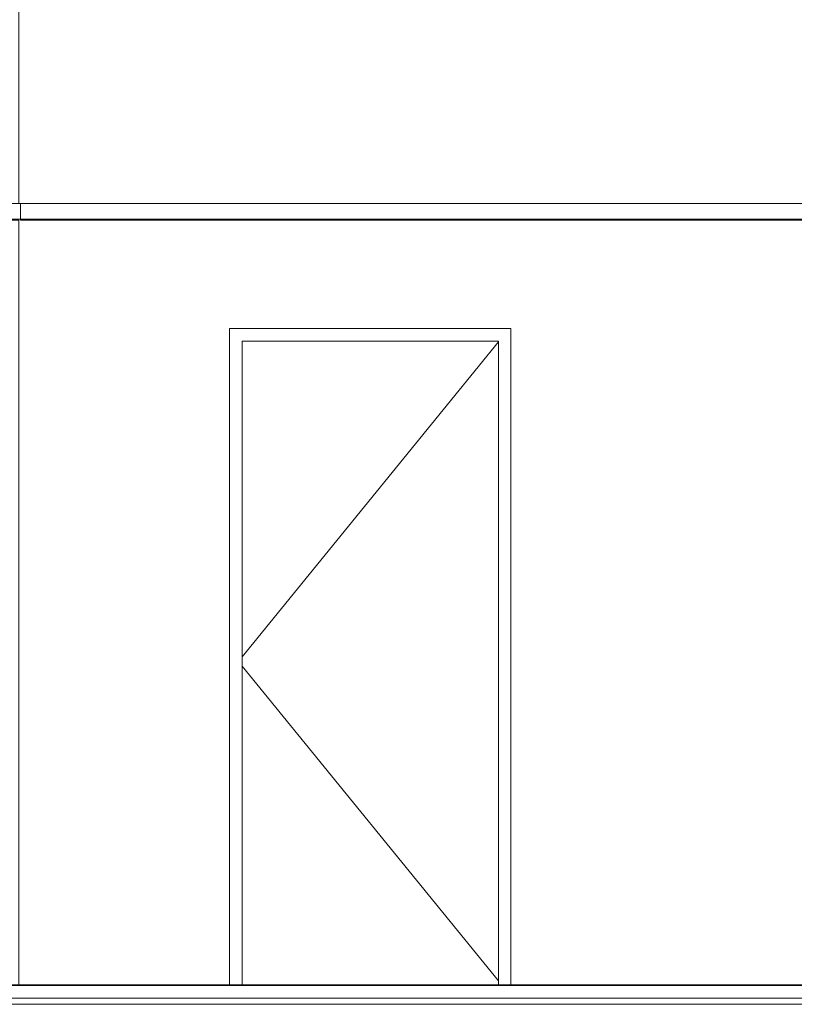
# Model space of a CAD drawing. Header units: millimetres. Extents: x -30280 to 100171, y -17460 to 4378.
# Tile 103 of 256: x 42332 to 44810, y -9870 to -6722. Entities that reach past the tile are written whole.
import ezdxf

# ---------------------------------------------------------------- set-up
doc = ezdxf.new("R2010")
doc.units = ezdxf.units.MM
doc.header["$MEASUREMENT"] = 0
doc.linetypes.add('Wipeout_Contour', pattern=[1000, 0, -1000])
for name, color, linetype in [('07_CR_Cel Ras pladur', 7, 'Continuous'), ('10_ESTR_Fotjats', 7, 'Continuous'), ('Nuevo_07_CR_Cel Ras_lames', 7, 'Continuous'), ('Nuevo_08_E_Envans secs', 7, 'Continuous'), ('Nuevo_14_PAV_Soft Light Grey 0554', 7, 'Continuous'), ('Nuevo_Puertas Archicad', 7, 'Continuous')]:
    doc.layers.add(name, color=color, linetype=linetype)
for name, color, linetype, lineweight in [('07_CR_Cel Ras pladur_Pluma_Nº__1', 7, 'Continuous', 5), ('10_ESTR_Fotjats_Pluma_Nº__1', 7, 'Continuous', 5), ('Nuevo_07_CR_Cel Ras_lames_Pluma_Nº__1', 7, 'Continuous', 5), ('Nuevo_08_E_Envans secs_Pluma_Nº__47', 7, 'Continuous', 20), ('Nuevo_14_PAV_Soft Light Grey 0554_Pluma_Nº__29', 7, 'Continuous', 20), ('Nuevo_Puertas Archicad_Pluma_Nº__1', 7, 'Continuous', 5)]:
    doc.layers.add(name, color=color, linetype=linetype, lineweight=lineweight)
doc.layers.add('Nuevo_Puertas Archicad_Pluma_Nº__3', color=7, linetype='Continuous', lineweight=5, true_color=0xa4a4a4)

# ---------------------------------------------------------------- blocks, each defined once
blk = doc.blocks.new('Elem Sección_104_2', base_point=(41970.3, -13460))
at = {"color": 254, "linetype": 'Wipeout_Contour', "lineweight": 0, "ltscale": 171577.125788}
blk.add_wipeout([(42335.2, -6510), (42329.2, -6510), (42329.2, -7310), (42335.2, -7310)], dxfattribs=at).dxf.layer = 'Nuevo_08_E_Envans secs'
at = {"color": 254, "linetype": 'Wipeout_Contour', "lineweight": 0, "ltscale": 172842.672664}
blk.add_wipeout([(42335.2, -7363), (42329.2, -7363), (42329.2, -9808), (42335.2, -9808)], dxfattribs=at).dxf.layer = 'Nuevo_08_E_Envans secs'
at = {"layer": 'Nuevo_08_E_Envans secs_Pluma_Nº__47', "color": 7, "linetype": 'Continuous', "lineweight": 20}
for p, q in [((42329.2, -7310), (42329.2, -6510)), ((42329.2, -9808), (42329.2, -7363))]:
    blk.add_line(p, q, dxfattribs=at)
blk = doc.blocks.new('Elem Sección_105_2', base_point=(41970.3, -13460))
at = {"color": 254, "linetype": 'Wipeout_Contour', "lineweight": 0, "ltscale": 182891.151266}
blk.add_wipeout([(42335.2, -6510), (42335.2, -7310), (48052.4, -7310), (48052.4, -6510)], dxfattribs=at).dxf.layer = 'Nuevo_08_E_Envans secs'
at = {"color": 254, "linetype": 'Wipeout_Contour', "lineweight": 0, "ltscale": 736222.598238}
blk.add_wipeout([(42335.2, -9808), (43003.3, -9808), (43003.3, -7710), (43903.3, -7710), (43903.3, -9808), (44909.8, -9808), (44909.8, -7710), (45809.8, -7710), (45809.8, -9808), (46209.8, -9808), (46209.8, -7710), (47109.8, -7710), (47109.8, -9808), (48052.4, -9808), (48052.4, -7363), (42335.2, -7363)], dxfattribs=at).dxf.layer = 'Nuevo_08_E_Envans secs'
blk = doc.blocks.new('Elem Sección_106_2', base_point=(41970.3, -13460))
at = {"color": 254, "linetype": 'Wipeout_Contour', "lineweight": 0, "ltscale": 175685.629071}
blk.add_wipeout([(43003.3, -9808), (43043.3, -9808), (43043.3, -7750), (43003.3, -7750)], dxfattribs=at).dxf.layer = 'Nuevo_Puertas Archicad'
at = {"color": 254, "linetype": 'Wipeout_Contour', "lineweight": 0, "ltscale": 179056.694146}
blk.add_wipeout([(43863.3, -9808), (43903.3, -9808), (43903.3, -7750), (43863.3, -7750)], dxfattribs=at).dxf.layer = 'Nuevo_Puertas Archicad'
at = {"color": 254, "linetype": 'Wipeout_Contour', "lineweight": 0, "ltscale": 264820.469118}
blk.add_wipeout([(43003.3, -7750), (43043.3, -7750), (43863.3, -7750), (43903.3, -7750), (43903.3, -7710), (43003.3, -7710)], dxfattribs=at).dxf.layer = 'Nuevo_Puertas Archicad'
at = {"layer": 'Nuevo_Puertas Archicad_Pluma_Nº__1', "color": 7, "linetype": 'Continuous', "lineweight": 5}
for p, q in [((43003.3, -7710), (43003.3, -7750)), ((43903.3, -7710), (43003.3, -7710)), ((43903.3, -7750), (43903.3, -7710)), ((43003.3, -7750), (43003.3, -9808)), ((43903.3, -9808), (43903.3, -7750))]:
    blk.add_line(p, q, dxfattribs=at)
at = {"color": 254, "linetype": 'Wipeout_Contour', "lineweight": 0, "ltscale": 177371.134268}
blk.add_wipeout([(43043.3, -9808), (43863.3, -9808), (43863.3, -7750), (43043.3, -7750)], dxfattribs=at).dxf.layer = 'Nuevo_Puertas Archicad'
at = {"layer": 'Nuevo_Puertas Archicad_Pluma_Nº__1', "color": 7, "linetype": 'Continuous', "lineweight": 5}
for p, q in [((43043.3, -9808), (43043.3, -7750)), ((43043.3, -7750), (43863.3, -7750)), ((43863.3, -7750), (43863.3, -9808))]:
    blk.add_line(p, q, dxfattribs=at)
at = {"layer": 'Nuevo_Puertas Archicad_Pluma_Nº__3', "color": 253, "linetype": 'Continuous', "lineweight": 5, "true_color": 0xa4a4a4}
for p, q in [((43863.3, -7752.7), (43043.3, -8759.2)), ((43863.3, -9795.2), (43043.3, -8788.7))]:
    blk.add_line(p, q, dxfattribs=at)
blk = doc.blocks.new('Elem Sección_122_2', base_point=(41970.3, -13460))
at = {"layer": '07_CR_Cel Ras pladur_Pluma_Nº__1', "color": 7, "linetype": 'Continuous', "lineweight": 5}
blk.add_line((48752.4, -7363), (42334.2, -7363), dxfattribs=at)
at = {"layer": '07_CR_Cel Ras pladur_Pluma_Nº__1', "color": 7, "linetype": 'Continuous', "lineweight": 5, "flags": 128}
blk.add_lwpolyline([(47689.2, -7310), (47389.2, -7310), (47089.2, -7310), (46789.2, -7310), (46489.2, -7310), (46189.2, -7310), (45889.2, -7310), (45589.2, -7310), (45289.2, -7310), (44989.2, -7310), (44689.2, -7310), (44389.2, -7310), (44089.2, -7310), (43789.2, -7310), (43489.2, -7310), (43189.2, -7310), (42889.2, -7310), (42589.2, -7310), (42334.2, -7310)], dxfattribs=at)
blk = doc.blocks.new('Elem Sección_123_2', base_point=(41970.3, -13460))
at = {"layer": '07_CR_Cel Ras pladur_Pluma_Nº__1', "color": 7, "linetype": 'Continuous', "lineweight": 5}
for p, q in [((40354.2, -7310), (40354.2, -7363)), ((40789.2, -7310), (40354.2, -7310)), ((42334.2, -7310), (42334.2, -7363)), ((42329.2, -7363), (40354.2, -7363))]:
    blk.add_line(p, q, dxfattribs=at)
at = {"layer": '07_CR_Cel Ras pladur_Pluma_Nº__1', "color": 7, "linetype": 'Continuous', "lineweight": 5, "flags": 128}
blk.add_lwpolyline([(42329.2, -7310), (42289.2, -7310), (41989.2, -7310), (41689.2, -7310), (41389.2, -7310), (41089.2, -7310), (40789.2, -7310)], dxfattribs=at)
blk = doc.blocks.new('Elem Sección_133_2', base_point=(41970.3, -13460))
at = {"layer": 'Nuevo_07_CR_Cel Ras_lames_Pluma_Nº__1', "color": 7, "linetype": 'Continuous', "lineweight": 5}
blk.add_line((44989.2, -7360), (44689.2, -7360), dxfattribs=at)
blk = doc.blocks.new('Elem Sección_134_2', base_point=(41970.3, -13460))
at = {"layer": 'Nuevo_07_CR_Cel Ras_lames_Pluma_Nº__1', "color": 7, "linetype": 'Continuous', "lineweight": 5}
blk.add_line((44689.2, -7360), (44389.2, -7360), dxfattribs=at)
blk = doc.blocks.new('Elem Sección_135_2', base_point=(41970.3, -13460))
at = {"layer": 'Nuevo_07_CR_Cel Ras_lames_Pluma_Nº__1', "color": 7, "linetype": 'Continuous', "lineweight": 5}
blk.add_line((44389.2, -7360), (44089.2, -7360), dxfattribs=at)
blk = doc.blocks.new('Elem Sección_136_2', base_point=(41970.3, -13460))
at = {"layer": 'Nuevo_07_CR_Cel Ras_lames_Pluma_Nº__1', "color": 7, "linetype": 'Continuous', "lineweight": 5}
blk.add_line((44089.2, -7360), (43789.2, -7360), dxfattribs=at)
blk = doc.blocks.new('Elem Sección_137_2', base_point=(41970.3, -13460))
at = {"layer": 'Nuevo_07_CR_Cel Ras_lames_Pluma_Nº__1', "color": 7, "linetype": 'Continuous', "lineweight": 5}
blk.add_line((43789.2, -7360), (43489.2, -7360), dxfattribs=at)
blk = doc.blocks.new('Elem Sección_138_2', base_point=(41970.3, -13460))
at = {"layer": 'Nuevo_07_CR_Cel Ras_lames_Pluma_Nº__1', "color": 7, "linetype": 'Continuous', "lineweight": 5}
blk.add_line((43489.2, -7360), (43189.2, -7360), dxfattribs=at)
blk = doc.blocks.new('Elem Sección_139_2', base_point=(41970.3, -13460))
at = {"layer": 'Nuevo_07_CR_Cel Ras_lames_Pluma_Nº__1', "color": 7, "linetype": 'Continuous', "lineweight": 5}
blk.add_line((43189.2, -7360), (42889.2, -7360), dxfattribs=at)
blk = doc.blocks.new('Elem Sección_140_2', base_point=(41970.3, -13460))
at = {"layer": 'Nuevo_07_CR_Cel Ras_lames_Pluma_Nº__1', "color": 7, "linetype": 'Continuous', "lineweight": 5}
blk.add_line((42889.2, -7360), (42589.2, -7360), dxfattribs=at)
blk = doc.blocks.new('Elem Sección_141_2', base_point=(41970.3, -13460))
at = {"layer": 'Nuevo_07_CR_Cel Ras_lames_Pluma_Nº__1', "color": 7, "linetype": 'Continuous', "lineweight": 5}
for p, q in [((42334.2, -7310), (42329.2, -7310)), ((42589.2, -7360), (42289.2, -7360))]:
    blk.add_line(p, q, dxfattribs=at)
blk = doc.blocks.new('Elem Sección_148_2', base_point=(41970.3, -13460))
at = {"layer": '10_ESTR_Fotjats_Pluma_Nº__1', "color": 7, "linetype": 'Continuous', "lineweight": 5}
for p, q in [((49879.1, -9850), (39908.8, -9850)), ((49879.1, -9870), (39908.8, -9870))]:
    blk.add_line(p, q, dxfattribs=at)
blk = doc.blocks.new('Elem Sección_151_2', base_point=(41970.3, -13460))
at = {"layer": 'Nuevo_14_PAV_Soft Light Grey 0554_Pluma_Nº__29', "color": 7, "linetype": 'Continuous', "lineweight": 20}
for p, q in [((48752.4, -9808), (40354.2, -9808)), ((48752.4, -9810), (40354.2, -9810))]:
    blk.add_line(p, q, dxfattribs=at)

msp = doc.modelspace()

# ---------------------------------------------------------------- block references
at = {"layer": 'Nuevo_08_E_Envans secs', "lineweight": 0}
msp.add_blockref('Elem Sección_104_2', (41970.3, -13460), dxfattribs=at)

# ---------------------------------------------------------------- next in the draw order: block references
msp.add_blockref('Elem Sección_105_2', (41970.3, -13460), dxfattribs=at)

# ---------------------------------------------------------------- next in the draw order: block references
at = {"layer": '07_CR_Cel Ras pladur', "lineweight": 0}
for name in ['Elem Sección_123_2', 'Elem Sección_122_2']:
    msp.add_blockref(name, (41970.3, -13460), dxfattribs=at)
at = {"layer": 'Nuevo_07_CR_Cel Ras_lames', "lineweight": 0}
for name in ['Elem Sección_141_2', 'Elem Sección_140_2', 'Elem Sección_139_2', 'Elem Sección_138_2', 'Elem Sección_137_2', 'Elem Sección_136_2', 'Elem Sección_135_2', 'Elem Sección_134_2', 'Elem Sección_133_2']:
    msp.add_blockref(name, (41970.3, -13460), dxfattribs=at)
at = {"layer": 'Nuevo_Puertas Archicad', "lineweight": 0}
msp.add_blockref('Elem Sección_106_2', (41970.3, -13460), dxfattribs=at)

# ---------------------------------------------------------------- next in the draw order: block references
at = {"layer": '10_ESTR_Fotjats', "lineweight": 0}
msp.add_blockref('Elem Sección_148_2', (41970.3, -13460), dxfattribs=at)

# ---------------------------------------------------------------- next in the draw order: block references
at = {"layer": 'Nuevo_14_PAV_Soft Light Grey 0554', "lineweight": 0}
msp.add_blockref('Elem Sección_151_2', (41970.3, -13460), dxfattribs=at)

doc.saveas('drawing.dxf')
